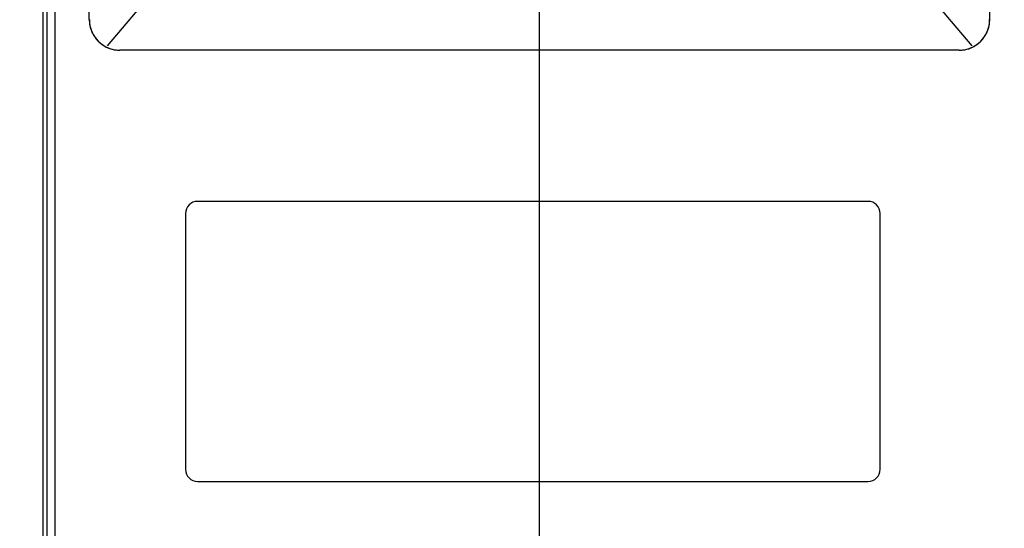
# Paper-space layout 'SUBMITTAL_E2H_2_1' of a CAD drawing. Header units: millimetres. Extents: x 0 to 841, y 0 to 594.
# Tile 28 of 67: x 119.96 to 130.07, y 486.09 to 491.31. Entities that reach past the tile are written whole.
import ezdxf

# ---------------------------------------------------------------- set-up
doc = ezdxf.new("R2010")
doc.units = ezdxf.units.MM
doc.header["$LTSCALE"] = 46.255
doc.layers.get('0').update_dxf_attribs({"linetype": 'CONTINUOUS'})
for name, color, linetype in [('CURVES', 7, 'CONTINUOUS'), ('NOTES', 7, 'CONTINUOUS'), ('ROUNDS', 7, 'CONTINUOUS')]:
    doc.layers.add(name, color=color, linetype=linetype)
doc.styles.get("Standard").update_dxf_attribs({"font": 'txt', "width": 0.725})
doc.dimstyles.new('DIMSTYLE_1', dxfattribs={"dimtxt": 3.5, "dimasz": 4.8, "dimexe": 3.2, "dimexo": 1.6, "dimgap": 1.75, "dimtad": 0, "dimtih": 1, "dimtoh": 1, "dimdec": 1, "dimzin": 0, "dimdsep": 46, "dimtxsty": 'STANDARD', "dimblk": 'CLOSED', "dimblk1": 'CLOSED', "dimblk2": 'CLOSED', "dimcen": 0.09, "dimadec": 0, "dimazin": 0, "dimtp": 0.4, "dimtm": 0.4, "dimtfac": 1, "dimtdec": 1, "dimtofl": 0, "dimtmove": 0, "dimatfit": 3, "dimldrblk": 'CLOSED', "dimfxl": 1, "dimtolj": 1, "dimtzin": 0, "dimarcsym": 0})

# ---------------------------------------------------------------- blocks, each defined once
blk = doc.blocks.new('_CLOSED')
at = {"color": 0, "linetype": 'BYBLOCK'}
for p, q in [((0, 0), (-1, 0.1667)), ((-1, 0.1667), (-1, -0.1667)), ((-1, -0.1667), (0, 0)), ((-1, 0), (0, 0))]:
    blk.add_line(p, q, dxfattribs=at)
blk = doc.blocks.new('*D5')
at = {"color": 2, "linetype": 'CONTINUOUS'}
for p, q in [((113.155, 564.134), (113.155, 569.084)), ((125.295, 564.134), (125.295, 569.084)), ((113.155, 565.884), (100.455, 565.884)), ((125.295, 565.884), (139.636, 565.884)), ((113.155, 549.243), (113.155, 564.134)), ((125.295, 473.165), (125.295, 564.134))]:
    blk.add_line(p, q, dxfattribs=at)
at = {"color": 2, "linetype": 'CONTINUOUS', "xscale": 4.8, "yscale": 4.8, "zscale": 4.8}
blk.add_blockref('_CLOSED', (113.155, 565.884), dxfattribs=at)
at = {"color": 2, "linetype": 'CONTINUOUS', "xscale": 4.8, "yscale": 4.8, "zscale": 4.8, "rotation": 180}
blk.add_blockref('_CLOSED', (125.295, 565.884), dxfattribs=at)
at = {"color": 2, "linetype": 'CONTINUOUS', "insert": (141.386, 567.634), "char_height": 3.5, "width": 12.6875, "attachment_point": 1, "line_spacing_factor": 0.9}
blk.add_mtext('97\\P[3.8]', dxfattribs=at)
blk = doc.blocks.new('*D31')
at = {"color": 2, "linetype": 'CONTINUOUS'}
for p, q in [((73.766, 491.526), (65.491, 491.526)), ((68.691, 491.526), (68.691, 397.959)), ((119.983, 491.526), (73.766, 491.526)), ((68.691, 297.393), (68.691, 385.709)), ((73.766, 297.393), (65.491, 297.393)), ((112.374, 297.393), (73.766, 297.393))]:
    blk.add_line(p, q, dxfattribs=at)
at = {"color": 2, "linetype": 'CONTINUOUS', "xscale": 4.8, "yscale": 4.8, "zscale": 4.8}
for p, rotation in [((68.691, 491.526), 90), ((68.691, 297.393), 270)]:
    blk.add_blockref('_CLOSED', p, dxfattribs=dict(at, rotation=rotation))
at = {"color": 2, "linetype": 'CONTINUOUS', "insert": (68.691, 396.209), "char_height": 3.5, "width": 15.225, "attachment_point": 2, "line_spacing_factor": 0.9}
blk.add_mtext('1553\\P[61.1]', dxfattribs=at)

psp = doc.layouts.new('SUBMITTAL_E2H_2_1')

# ---------------------------------------------------------------- linework, layer by layer
at = {"color": 7, "linetype": 'CONTINUOUS'}
for p, q in [((120.233, 547.236), (120.233, 322.549)), ((128.67, 489.449), (121.783, 489.449)), ((121.658, 489.324), (121.658, 486.699)), ((128.795, 486.699), (128.795, 489.324)), ((121.783, 486.574), (128.67, 486.574))]:
    psp.add_line(p, q, dxfattribs=at)
for centre, start, end in [((121.783, 489.324), 90, 180), ((128.67, 489.324), 0, 90), ((121.783, 486.699), 180, 270), ((128.67, 486.699), 270, 360)]:
    psp.add_arc(centre, 0.125, start, end, dxfattribs=at)
at = {"layer": 'CURVES', "color": 4, "linetype": 'CONTINUOUS'}
for p, q in [((120.67, 491.314), (120.67, 508.051)), ((129.92, 508.051), (129.92, 491.314)), ((129.608, 491.001), (120.983, 491.001))]:
    psp.add_line(p, q, dxfattribs=at)
for centre, start, end in [((120.983, 491.314), 180, 270), ((129.608, 491.314), 270, 360)]:
    psp.add_arc(centre, 0.312, start, end, dxfattribs=at)
at = {"layer": 'NOTES', "color": 7, "linetype": 'CONTINUOUS'}
for p, q in [((120.192, 547.299), (120.192, 322.486)), ((120.317, 547.299), (120.317, 322.486))]:
    psp.add_line(p, q, dxfattribs=at)
at = {"layer": 'ROUNDS', "color": 7, "linetype": 'CONTINUOUS'}
for p, q in [((121.258, 491.526), (120.854, 491.044)), ((129.333, 491.526), (129.737, 491.044)), ((120.991, 491.001), (120.983, 491.001)), ((129.6, 491.001), (120.991, 491.001)), ((129.608, 491.001), (129.6, 491.001))]:
    psp.add_line(p, q, dxfattribs=at)
for centre, radius, start, end in [((120.983, 491.314), 0.313, 180.007, 188.9584), ((129.608, 491.314), 0.313, 351.0416, 359.9931), ((120.983, 491.314), 0.313, 188.9656, 190.2201), ((120.984, 491.314), 0.314, 190.2547, 205.5661), ((129.607, 491.314), 0.314, 334.4338, 349.7453), ((129.608, 491.314), 0.313, 349.7799, 351.0344), ((120.983, 491.314), 0.313, 205.6011, 206.2613), ((120.983, 491.313), 0.312, 206.259, 243.741), ((129.608, 491.313), 0.312, 295.5966, 333.741), ((129.608, 491.314), 0.313, 333.7387, 334.3989), ((120.983, 491.314), 0.313, 243.7394, 244.403), ((120.983, 491.315), 0.314, 244.4372, 259.7453), ((120.983, 491.314), 0.313, 259.7799, 261.0261), ((120.983, 491.314), 0.313, 261.0333, 269.993), ((129.608, 491.314), 0.313, 270.007, 278.9667), ((129.608, 491.314), 0.313, 278.9739, 280.2201), ((129.608, 491.315), 0.314, 280.2548, 295.5624)]:
    psp.add_arc(centre, radius, start, end, dxfattribs=at)

# ---------------------------------------------------------------- dimensions: what is measured, and where the dimension line sits
at = {"color": 2, "linetype": 'CONTINUOUS'}
dim = psp.add_linear_dim(base=(125.295, 565.884), p1=(113.155, 547.643), p2=(125.295, 471.565), text='97\\P[3.8]', dimstyle='DIMSTYLE_1', dxfattribs=at)
dim.commit()
dim.dimension.update_dxf_attribs({"geometry": '*D5', "text_midpoint": (147.73, 563.259), "dimtype": 160})
dim = psp.add_linear_dim(base=(68.691, 297.393), p1=(121.583, 491.526), p2=(113.974, 297.393), angle=270, text='1553\\P[61.1]', dimstyle='DIMSTYLE_1', dxfattribs=at)
dim.commit()
dim.dimension.update_dxf_attribs({"geometry": '*D31', "text_midpoint": (68.691, 391.834), "dimtype": 160})

doc.saveas('drawing.dxf')
